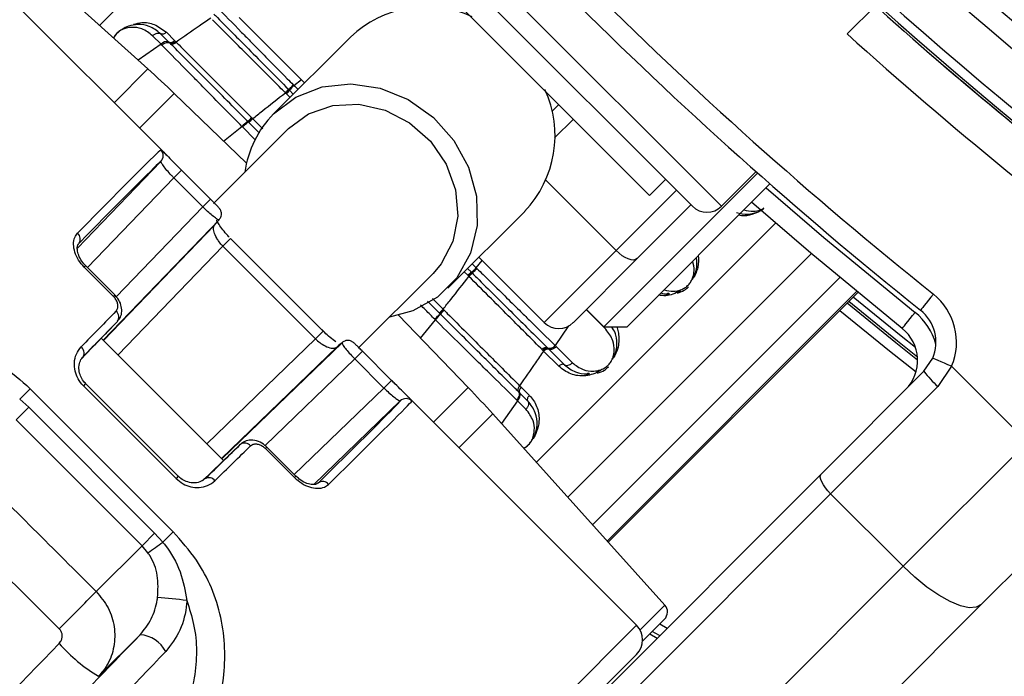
# Model space of a CAD drawing. Header units: millimetres. Extents: x 10 to 10348, y 8 to 8288.
# Tile 84 of 129: x 3536 to 3584, y 7733 to 7765. Entities that reach past the tile are written whole.
import ezdxf

# ---------------------------------------------------------------- set-up
doc = ezdxf.new("R2010")
doc.units = ezdxf.units.MM

msp = doc.modelspace()

# ---------------------------------------------------------------- linework, layer by layer
at = {"color": 8, "linetype": 'Continuous', "lineweight": 25}
for p, q in [((3551.374, 7776.607), (3539.729, 7764.962)), ((3552.191, 7773.976), (3570.01, 7756.157)), ((3542.723, 7764.045), (3541.613, 7763.265)), ((3542.085, 7762.84), (3540.442, 7761.197)), ((3549.192, 7762.039), (3549.559, 7762.324)), ((3541.675, 7759.963), (3543.362, 7761.65)), ((3549.004, 7761.455), (3548.83, 7761.629)), ((3547.514, 7759.717), (3546.987, 7760.244)), ((3547.182, 7760.422), (3547.672, 7759.932)), ((3562.798, 7760.4), (3561.886, 7759.488)), ((3545.768, 7759.326), (3546.664, 7760.045)), ((3547.313, 7759.396), (3546.694, 7760.015)), ((3543.343, 7757.542), (3539.135, 7753.176)), ((3564.881, 7753.998), (3561.456, 7757.423)), ((3564.881, 7753.998), (3567.818, 7756.935)), ((3540.538, 7751.75), (3544.758, 7756.128)), ((3560.996, 7743.695), (3572.641, 7755.34)), ((3539.92, 7749.631), (3545.329, 7755.244)), ((3545.735, 7754.215), (3546.108, 7754.589)), ((3545.735, 7754.215), (3540.631, 7748.92)), ((3558.073, 7753.158), (3558.358, 7753.525)), ((3562.528, 7741.993), (3574.385, 7753.849)), ((3539.056, 7753.255), (3538.988, 7753.187)), ((3557.663, 7752.796), (3557.489, 7752.97)), ((3557.875, 7753.356), (3558.073, 7753.158)), ((3563.738, 7740.649), (3575.773, 7752.685)), ((3576.59, 7752.009), (3564.445, 7739.864)), ((3564.493, 7739.811), (3576.646, 7751.964)), ((3540.47, 7751.84), (3540.403, 7751.773)), ((3556.278, 7750.953), (3555.694, 7751.537)), ((3555.937, 7751.667), (3556.456, 7751.148)), ((3564.38, 7750.167), (3563.422, 7751.125)), ((3555.36, 7749.734), (3556.079, 7750.63)), ((3550.249, 7749.701), (3550.623, 7750.074)), ((3562.562, 7750.344), (3561.918, 7749.376)), ((3550.249, 7749.701), (3544.954, 7744.597)), ((3545.665, 7743.886), (3551.278, 7749.295)), ((3547.791, 7744.511), (3552.162, 7748.724)), ((3539.05, 7747.53), (3538.941, 7747.421)), ((3553.576, 7747.309), (3549.21, 7743.101)), ((3555.997, 7745.641), (3557.684, 7747.328)), ((3560.079, 7746.689), (3559.299, 7745.579)), ((3558.874, 7746.051), (3557.231, 7744.408)), ((3547.874, 7744.436), (3547.807, 7744.369)), ((3543.564, 7743.016), (3543.455, 7742.907)), ((3549.289, 7743.022), (3549.221, 7742.954)), ((3566.045, 7735.538), (3567.253, 7736.746)), ((3565.877, 7735.761), (3541.44, 7711.323)), ((3567.008, 7735.831), (3567.367, 7735.624)), ((3567.001, 7735.258), (3566.643, 7735.466))]:
    msp.add_line(p, q, dxfattribs=at)
at = {"color": 7, "linetype": 'Continuous', "lineweight": 25}
for p, q in [((3552.191, 7772.562), (3568.596, 7756.157)), ((3542.085, 7762.84), (3532.78, 7771.219)), ((3566.51, 7756.687), (3552.721, 7770.476)), ((3543.016, 7758.622), (3531.795, 7769.843)), ((3577.507, 7765.917), (3576.135, 7764.545)), ((3549.716, 7762.167), (3546.534, 7765.349)), ((3542.723, 7764.045), (3542.312, 7764.457)), ((3543.108, 7764.149), (3542.702, 7764.555)), ((3542.981, 7764.624), (3543.382, 7764.223)), ((3542.768, 7763.999), (3542.723, 7764.045)), ((3543.152, 7764.104), (3543.108, 7764.149)), ((3543.182, 7764.074), (3543.152, 7764.104)), ((3543.382, 7764.223), (3543.426, 7764.179)), ((3543.426, 7764.179), (3543.456, 7764.149)), ((3551.942, 7764.394), (3548.204, 7760.655)), ((3549.16, 7762.071), (3549.192, 7762.039)), ((3546.883, 7758.25), (3543.362, 7761.65)), ((3548.798, 7761.66), (3548.777, 7761.682)), ((3548.83, 7761.629), (3548.798, 7761.66)), ((3548.928, 7761.852), (3548.949, 7761.831)), ((3548.949, 7761.831), (3548.98, 7761.8)), ((3548.98, 7761.8), (3549.164, 7761.616)), ((3561.753, 7760.77), (3562.09, 7761.107)), ((3546.967, 7760.264), (3546.938, 7760.293)), ((3546.987, 7760.244), (3546.967, 7760.264)), ((3547.134, 7760.47), (3547.163, 7760.441)), ((3547.163, 7760.441), (3547.182, 7760.422)), ((3548.925, 7759.934), (3545.28, 7756.288)), ((3546.694, 7760.015), (3546.664, 7760.045)), ((3538.649, 7754.122), (3542.715, 7758.34)), ((3543.343, 7757.542), (3543.717, 7757.916)), ((3543.717, 7757.916), (3545.131, 7756.502)), ((3571.769, 7757.775), (3564.282, 7750.288)), ((3570.01, 7756.157), (3571.694, 7757.841)), ((3544.758, 7756.128), (3543.343, 7757.542)), ((3572.371, 7757.245), (3565.414, 7750.288)), ((3566.51, 7756.687), (3567.288, 7757.465)), ((3544.758, 7756.128), (3545.131, 7756.502)), ((3556.689, 7752.17), (3560.428, 7755.908)), ((3568.525, 7756.228), (3565.907, 7753.609)), ((3545.55, 7755.501), (3539.906, 7749.645)), ((3550.623, 7750.074), (3546.108, 7754.589)), ((3550.249, 7749.701), (3545.735, 7754.215)), ((3561.383, 7750.5), (3564.881, 7753.998)), ((3561.383, 7750.5), (3558.201, 7753.682)), ((3565.907, 7753.609), (3562.798, 7750.5)), ((3540.403, 7751.773), (3538.988, 7753.187)), ((3540.47, 7751.84), (3539.056, 7753.255)), ((3557.65, 7753.131), (3557.834, 7752.946)), ((3557.834, 7752.946), (3557.865, 7752.915)), ((3558.073, 7753.158), (3558.105, 7753.126)), ((3552.354, 7749.277), (3555.968, 7752.891)), ((3557.694, 7752.764), (3557.663, 7752.796)), ((3557.716, 7752.743), (3557.694, 7752.764)), ((3557.865, 7752.915), (3557.886, 7752.894)), ((3564.493, 7739.811), (3576.646, 7751.963)), ((3540.47, 7751.84), (3540.47, 7751.84)), ((3556.456, 7751.148), (3556.475, 7751.129)), ((3556.475, 7751.129), (3556.504, 7751.1)), ((3563.434, 7751.136), (3564.282, 7750.288)), ((3538.919, 7748.806), (3540.604, 7750.555)), ((3557.684, 7747.328), (3554.283, 7750.849)), ((3556.079, 7750.63), (3556.049, 7750.66)), ((3556.298, 7750.933), (3556.278, 7750.953)), ((3556.327, 7750.904), (3556.298, 7750.933)), ((3564.282, 7750.288), (3565.414, 7750.288)), ((3545.77, 7743.781), (3539.815, 7749.736)), ((3551.535, 7749.516), (3545.679, 7743.872)), ((3552.162, 7748.724), (3552.536, 7749.097)), ((3553.95, 7747.683), (3552.536, 7749.097)), ((3561.317, 7749.141), (3561.271, 7749.187)), ((3561.348, 7749.109), (3561.317, 7749.141)), ((3562.084, 7748.373), (3561.348, 7749.109)), ((3561.54, 7749.266), (3561.587, 7749.219)), ((3561.587, 7749.219), (3561.619, 7749.187)), ((3561.619, 7749.187), (3562.363, 7748.443)), ((3561.918, 7749.376), (3561.966, 7749.328)), ((3561.966, 7749.328), (3562.754, 7748.54)), ((3552.162, 7748.724), (3553.576, 7747.309)), ((3579.868, 7748.125), (3580.295, 7748.759)), ((3581.216, 7748.369), (3580.542, 7747.385)), ((3581.216, 7748.369), (3584.907, 7744.678)), ((3553.576, 7747.309), (3553.95, 7747.683)), ((3574.86, 7743.117), (3579.868, 7748.125)), ((3535.841, 7746.77), (3536.35, 7747.279)), ((3536.35, 7747.279), (3543.313, 7740.316)), ((3543.455, 7742.907), (3538.941, 7747.421)), ((3543.564, 7743.016), (3539.05, 7747.53)), ((3560.183, 7747.422), (3560.257, 7747.349)), ((3560.257, 7747.349), (3560.658, 7746.947)), ((3580.542, 7747.385), (3575.325, 7742.168)), ((3535.841, 7746.77), (3536.278, 7746.373)), ((3565.877, 7735.761), (3554.656, 7746.982)), ((3560.079, 7746.689), (3560.033, 7746.735)), ((3560.491, 7746.278), (3560.079, 7746.689)), ((3560.183, 7747.074), (3560.139, 7747.118)), ((3560.589, 7746.668), (3560.183, 7747.074)), ((3536.278, 7746.373), (3535.668, 7745.763)), ((3536.278, 7746.373), (3542.407, 7740.244)), ((3550.162, 7742.621), (3554.374, 7746.681)), ((3541.797, 7739.634), (3535.668, 7745.763)), ((3567.253, 7736.746), (3558.874, 7746.051)), ((3544.749, 7742.798), (3546.589, 7744.57)), ((3547.807, 7744.369), (3549.221, 7742.954)), ((3549.289, 7743.022), (3547.874, 7744.436)), ((3547.874, 7744.436), (3547.874, 7744.436)), ((3578.86, 7738.632), (3584.907, 7744.678)), ((3544.873, 7713.13), (3574.86, 7743.117)), ((3575.325, 7742.168), (3545.338, 7712.181)), ((3575.325, 7742.168), (3578.86, 7738.632)), ((3587.735, 7741.85), (3582.656, 7736.771)), ((3542.407, 7740.244), (3541.797, 7739.634)), ((3542.407, 7740.244), (3542.804, 7739.807)), ((3542.804, 7739.807), (3543.313, 7740.316)), ((3539.565, 7737.402), (3541.797, 7739.634)), ((3542.084, 7739.295), (3541.797, 7739.634)), ((3548.873, 7708.645), (3578.86, 7738.632)), ((3582.656, 7736.771), (3552.669, 7706.784)), ((3567.235, 7736.058), (3566.168, 7734.991)), ((3539.684, 7733.279), (3541.708, 7735.304)), ((3566.518, 7735.341), (3566.876, 7735.133)), ((3542.312, 7710.782), (3565.877, 7734.347))]:
    msp.add_line(p, q, dxfattribs=at)
at = {"color": 7, "linetype": 'Continuous', "lineweight": 25, "flags": 128}
for points in [[(3548.204, 7760.655), (3549.284, 7761.469), (3550.563, 7761.965), (3551.961, 7762.112), (3553.389, 7761.901), (3554.758, 7761.346), (3555.981, 7760.48), (3556.983, 7759.359), (3557.699, 7758.052), (3558.085, 7756.643), (3558.117, 7755.219), (3557.793, 7753.87), (3557.133, 7752.681), (3556.178, 7751.726), (3554.989, 7751.066), (3553.843, 7750.767)], [(3548.925, 7759.934), (3549.908, 7760.656), (3551.08, 7761.064), (3552.353, 7761.126), (3553.633, 7760.839), (3554.825, 7760.224), (3555.84, 7759.326), (3556.604, 7758.212), (3557.06, 7756.964), (3557.173, 7755.676), (3556.936, 7754.442), (3556.365, 7753.354), (3555.968, 7752.891)], [(3578.81, 7750.209), (3574.355, 7753.874), (3571.479, 7756.353)], [(3565.907, 7753.609), (3565.831, 7753.561), (3565.731, 7753.541), (3565.61, 7753.551), (3565.474, 7753.591), (3565.327, 7753.659), (3565.176, 7753.751), (3565.025, 7753.866), (3564.881, 7753.998)], [(3567.481, 7751.894), (3567.455, 7751.907), (3567.428, 7751.914), (3567.402, 7751.912), (3567.377, 7751.904), (3567.353, 7751.887), (3567.332, 7751.865), (3567.314, 7751.836), (3567.3, 7751.801)], [(3580.327, 7751.882), (3580.205, 7751.73), (3580.088, 7751.583), (3579.98, 7751.448), (3579.885, 7751.33), (3579.808, 7751.233), (3579.75, 7751.161), (3579.715, 7751.116), (3579.703, 7751.101)], [(3578.81, 7750.209), (3578.822, 7750.224), (3578.858, 7750.269), (3578.916, 7750.341), (3578.993, 7750.438), (3579.088, 7750.556), (3579.196, 7750.691), (3579.313, 7750.838), (3579.435, 7750.99)], [(3581.216, 7748.369), (3581.036, 7748.445), (3580.864, 7748.518), (3580.704, 7748.586), (3580.565, 7748.645), (3580.45, 7748.693), (3580.365, 7748.729), (3580.313, 7748.752), (3580.295, 7748.759)], [(3563.592, 7748.005), (3563.566, 7748.018), (3563.539, 7748.025), (3563.513, 7748.023), (3563.488, 7748.014), (3563.464, 7747.998), (3563.443, 7747.975), (3563.425, 7747.947), (3563.411, 7747.912)], [(3575.325, 7742.168), (3575.192, 7742.31), (3575.073, 7742.457), (3574.973, 7742.601), (3574.896, 7742.739), (3574.844, 7742.863), (3574.821, 7742.97), (3574.826, 7743.056), (3574.86, 7743.117)], [(3582.656, 7736.771), (3582.413, 7736.637), (3582.071, 7736.616), (3581.642, 7736.71), (3581.144, 7736.916), (3580.595, 7737.224), (3580.016, 7737.624), (3579.431, 7738.099), (3578.86, 7738.632)]]:
    msp.add_lwpolyline(points, dxfattribs=at)
at = {"color": 8, "linetype": 'Continuous', "lineweight": 25, "flags": 128}
for points in [[(3572.187, 7757.061), (3575.001, 7754.637), (3579.435, 7750.99)], [(3576.215, 7751.532), (3578.582, 7749.608), (3579.553, 7748.836)], [(3579.457, 7749.284), (3578.765, 7749.836), (3576.422, 7751.739)], [(3575.772, 7751.089), (3578.192, 7749.121), (3579.484, 7748.095)], [(3579.561, 7748.671), (3578.505, 7749.511), (3576.127, 7751.444)]]:
    msp.add_lwpolyline(points, dxfattribs=at)
at = {"color": 7, "linetype": 'Continuous', "lineweight": 25}
for centre, radius, start, end in [((3710.936, 7914.902), 196.166, 213.6328, 236.3672), ((3710.936, 7914.902), 197.208, 213.6328, 236.3672), ((3710.936, 7914.902), 199.431, 213.6328, 236.3672), ((3710.936, 7914.902), 199.889, 213.6328, 236.3672), ((3709.593, 7913.559), 207, 218.64351, 231.35649), ((3709.593, 7913.559), 208, 218.64351, 231.35649), ((3710.936, 7914.902), 200, 226.33851, 236.3672), ((3555.644, 7760.479), 5.387, 65.484, 133.4008), ((3711.489, 7914.489), 202, 227.92764, 233.70356), ((3542.987, 7763.834), 0.338, 68.9412, 141.2234), ((3543.195, 7764.374), 0.241, 248.9411, 321.2237), ((3543.268, 7764.301), 0.242, 249.2731, 321.0788), ((3710.936, 7914.902), 200, 229.14741, 236.3672), ((3508.629, 7725.683), 50, 46, 48), ((3550.223, 7760.916), 1.525, 132.566, 144.5724), ((3548.047, 7762.481), 1.082, 312.3785, 324.4619), ((3548.092, 7762.432), 1.09, 312.5671, 324.5673), ((3556.557, 7759.603), 5.35, 316.3316, 24.7836), ((3551.788, 7757.119), 5.035, 135.3887, 172.1181), ((3548.398, 7758.412), 2.381, 127.8153, 136.7169), ((3546.014, 7761.522), 1.537, 306.9484, 316.7989), ((3545.932, 7761.596), 1.715, 307.963, 316.7886), ((3542.428, 7758.618), 0.4, 315.9739, 45.0056), ((3569.303, 7756.864), 1, 225, 315), ((3538.425, 7754.563), 0.366, 323.3596, 50.8577), ((3558.466, 7752.058), 1.09, 125.4327, 137.4329), ((3556.95, 7754.189), 1.525, 305.4276, 317.434), ((3558.515, 7752.013), 1.082, 125.5381, 137.6215), ((3578.454, 7749.539), 3, 337.0417, 51.3565), ((3540.307, 7750.759), 0.361, 325.5861, 52.1949), ((3557.63, 7749.898), 1.715, 133.2114, 142.037), ((3557.556, 7749.98), 1.537, 133.2011, 143.0516), ((3578.454, 7749.539), 2, 337.0417, 51.3565), ((3554.446, 7752.364), 2.381, 313.2831, 322.1847), ((3562.09, 7751.207), 1, 225, 315), ((3577.561, 7748.647), 2, 315, 51.3565), ((3538.625, 7749.024), 0.354, 330.1223, 54.4055), ((3561.461, 7749.037), 0.242, 71.042, 141.8822), ((3561.538, 7748.959), 0.242, 70.3276, 141.563), ((3561.652, 7749.585), 0.338, 250.617, 321.7907), ((3584.16, 7751.355), 5.372, 216.9675, 227.6611), ((3521.717, 7712.595), 50, 42, 44), ((3560.408, 7747.161), 0.241, 128.7763, 201.0589), ((3554.652, 7746.394), 0.4, 44.9944, 134.0261), ((3559.868, 7746.953), 0.338, 308.7766, 21.0588), ((3546.793, 7744.273), 0.361, 37.8051, 124.4139), ((3545.058, 7742.591), 0.354, 35.5945, 119.8777), ((3550.597, 7742.391), 0.366, 39.1423, 126.6404), ((3518.619, 7773.085), 41.139, 304.7774, 306.0083), ((3336.96, 7936.48), 284.044, 314.98842, 315.50309), ((3541.624, 7721.078), 16.06, 81.5695, 86.6707), ((3566.881, 7736.411), 0.5, 315, 42), ((3565.17, 7735.054), 1, 315, 45), ((3541.591, 7733.771), 1.537, 27.6419, 85.6095), ((3544.01, 7740.458), 8.381, 221.7741, 238.9269)]:
    msp.add_arc(centre, radius, start, end, dxfattribs=at)
at = {"color": 8, "linetype": 'Continuous', "lineweight": 25}
msp.add_arc((3577.561, 7748.647), 3, 15.5484, 51.3565, dxfattribs=at)
at = {"color": 7, "linetype": 'Continuous', "lineweight": 25}
for centre, major_axis, ratio, start_param, end_param in [((3523.25, 7738.791), (19.478, 20.12), 0.005812, 0.036726, 0.652436), ((3523.537, 7738.513), (19.196, 19.837), 0.005896, 0.036723, 0.652433), ((3526.365, 7735.684), (19.196, 19.837), 0.005896, 6.121398, 6.243351), ((3526.078, 7735.962), (19.478, 20.12), 0.005812, 0.728993, 0.850946), ((3526.365, 7735.684), (19.196, 19.837), 0.005896, 0.728991, 0.850944), ((3531.718, 7730.331), (19.837, 19.196), 0.005896, 0.039835, 0.161788), ((3534.547, 7727.503), (19.837, 19.196), 0.005896, 5.630752, 6.246462), ((3534.825, 7727.216), (20.12, 19.478), 0.005812, 5.630749, 6.24646), ((3531.718, 7730.331), (19.837, 19.196), 0.005896, 5.432242, 5.554195), ((3531.996, 7730.044), (20.12, 19.478), 0.005812, 5.432239, 5.554192), ((1923.873, 9424.597), (6583.897, -6583.897), 0.005609, 4.964966, 4.965927), ((1922.199, 9422.923), (6585.602, -6582.254), 0.005696, 4.964964, 4.965926), ((3547.183, 7743.318), (114.848, 118.591), 0.005437, 1.647322, 1.751402)]:
    msp.add_ellipse(centre, major_axis=major_axis, ratio=ratio, start_param=start_param, end_param=end_param, dxfattribs=at)
for points, knots in [([(3545.41, 7765.884), (3545.809, 7765.477), (3546.35, 7764.925), (3547.191, 7764.069), (3547.926, 7763.322), (3548.614, 7762.624), (3549.063, 7762.169), (3549.16, 7762.071)], [0, 0, 0, 0, 0.363105, 0.492333, 0.672218, 0.929868, 1, 1, 1, 1]), ([(3545.3, 7765.506), (3545.322, 7765.483), (3545.609, 7765.194), (3546.153, 7764.646), (3547.316, 7763.474), (3548.262, 7762.522), (3548.928, 7761.852)], [0, 0, 0, 0, 0.022107, 0.283649, 0.496207, 1, 1, 1, 1]), ([(3542.702, 7764.555), (3542.527, 7764.691), (3542.209, 7764.939), (3541.655, 7765.028), (3541.192, 7764.956), (3540.839, 7764.789), (3540.576, 7764.585), (3540.459, 7764.426), (3540.405, 7764.353)], [0, 0, 0, 0, 0.291785, 0.529165, 0.697619, 0.815819, 0.915797, 1, 1, 1, 1]), ([(3545.143, 7765.314), (3544.953, 7765.184), (3544.39, 7764.798), (3543.829, 7764.407), (3543.456, 7764.149)], [0, 0, 0, 0, 0.336503, 1, 1, 1, 1]), ([(3548.777, 7761.682), (3548.711, 7761.747), (3548.06, 7762.399), (3547.144, 7763.314), (3546.028, 7764.429), (3545.514, 7764.943), (3545.221, 7765.237)], [0, 0, 0, 0, 0.050673, 0.503818, 0.716324, 1, 1, 1, 1]), ([(3542.312, 7764.457), (3542.347, 7764.487), (3542.417, 7764.546), (3542.539, 7764.588), (3542.638, 7764.586), (3542.685, 7764.563), (3542.702, 7764.555)], [0, 0, 0, 0, 0.279643, 0.559277, 0.838897, 1, 1, 1, 1]), ([(3542.981, 7764.624), (3542.959, 7764.605), (3542.914, 7764.567), (3542.837, 7764.536), (3542.761, 7764.529), (3542.722, 7764.546), (3542.702, 7764.555)], [0, 0, 0, 0, 0.249993, 0.499988, 0.750023, 1, 1, 1, 1]), ([(3542.768, 7763.999), (3542.803, 7764.029), (3542.873, 7764.089), (3542.994, 7764.133), (3543.09, 7764.134), (3543.136, 7764.112), (3543.152, 7764.104)], [0, 0, 0, 0, 0.279671, 0.55937, 0.83906, 1, 1, 1, 1]), ([(3546.664, 7760.045), (3546.551, 7760.159), (3546.086, 7760.63), (3545.382, 7761.343), (3544.649, 7762.086), (3543.767, 7762.982), (3543.198, 7763.562), (3542.768, 7763.999)], [0, 0, 0, 0, 0.0787019, 0.3245885, 0.4966859, 0.6200328, 1, 1, 1, 1]), ([(3543.426, 7764.179), (3543.404, 7764.159), (3543.36, 7764.121), (3543.283, 7764.089), (3543.209, 7764.08), (3543.171, 7764.097), (3543.152, 7764.105)], [0, 0, 0, 0, 0.24999, 0.500019, 0.749984, 1, 1, 1, 1]), ([(3546.938, 7760.293), (3546.885, 7760.346), (3546.194, 7761.041), (3545.23, 7762.011), (3544.101, 7763.147), (3543.536, 7763.717), (3543.23, 7764.026), (3543.182, 7764.074)], [0, 0, 0, 0, 0.0381827, 0.5006659, 0.7036208, 0.9533684, 1, 1, 1, 1]), ([(3543.456, 7764.149), (3543.503, 7764.102), (3543.802, 7763.802), (3544.356, 7763.249), (3545.506, 7762.099), (3546.457, 7761.147), (3547.134, 7760.47)], [0, 0, 0, 0, 0.046605, 0.296293, 0.499312, 1, 1, 1, 1]), ([(3548.949, 7761.831), (3548.95, 7761.835), (3548.954, 7761.846), (3548.992, 7761.894), (3549.065, 7761.974), (3549.128, 7762.039), (3549.16, 7762.071)], [0, 0, 0, 0, 0.161044, 0.440668, 0.720339, 1, 1, 1, 1]), ([(3547.182, 7760.422), (3547.34, 7760.547), (3547.87, 7760.968), (3548.403, 7761.387), (3548.777, 7761.682)], [0, 0, 0, 0, 0.297159, 1, 1, 1, 1]), ([(3548.949, 7761.831), (3548.947, 7761.826), (3548.942, 7761.816), (3548.908, 7761.776), (3548.859, 7761.722), (3548.818, 7761.681), (3548.798, 7761.66)], [0, 0, 0, 0, 0.250018, 0.4999855, 0.7499901, 1, 1, 1, 1]), ([(3546.693, 7760.016), (3546.726, 7760.048), (3546.791, 7760.113), (3546.882, 7760.196), (3546.94, 7760.247), (3546.96, 7760.259), (3546.967, 7760.264)], [0, 0, 0, 0, 0.279621, 0.559221, 0.838828, 1, 1, 1, 1]), ([(3547.162, 7760.441), (3547.142, 7760.421), (3547.1, 7760.379), (3547.041, 7760.324), (3546.993, 7760.282), (3546.975, 7760.27), (3546.967, 7760.264)], [0, 0, 0, 0, 0.250014, 0.500044, 0.750054, 1, 1, 1, 1]), ([(3542.939, 7758.698), (3542.947, 7758.691), (3543.013, 7758.628), (3543.224, 7758.412), (3543.493, 7758.14), (3543.662, 7757.971), (3543.717, 7757.916)], [0, 0, 0, 0, 0.055499, 0.448579, 0.821789, 1, 1, 1, 1]), ([(3543.343, 7757.542), (3543.305, 7757.582), (3543.185, 7757.705), (3542.999, 7757.916), (3542.829, 7758.133), (3542.722, 7758.292), (3542.717, 7758.324), (3542.715, 7758.34)], [0, 0, 0, 0, 0.100506, 0.312177, 0.537593, 0.768422, 1, 1, 1, 1]), ([(3545.131, 7756.502), (3545.153, 7756.48), (3545.222, 7756.411), (3545.297, 7756.336), (3545.334, 7756.297), (3545.335, 7756.296)], [0, 0, 0, 0, 0.298763, 0.977004, 1, 1, 1, 1]), ([(3545.547, 7755.499), (3545.579, 7755.538), (3545.636, 7755.609), (3545.665, 7755.731), (3545.663, 7755.833), (3545.643, 7755.915), (3545.615, 7755.975), (3545.589, 7756.016), (3545.561, 7756.054), (3545.511, 7756.112), (3545.441, 7756.188), (3545.358, 7756.273), (3545.335, 7756.295)], [0, 0, 0, 0, 0.1281465, 0.2304091, 0.3159222, 0.3890649, 0.4497981, 0.4988657, 0.5534087, 0.661117, 0.9086157, 1, 1, 1, 1]), ([(3545.55, 7755.501), (3545.532, 7755.501), (3545.496, 7755.501), (3545.333, 7755.614), (3545.115, 7755.793), (3544.911, 7755.978), (3544.794, 7756.093), (3544.758, 7756.128)], [0, 0, 0, 0, 0.229736, 0.461959, 0.688988, 0.904492, 1, 1, 1, 1]), ([(3570.735, 7755.853), (3570.922, 7755.81), (3571.236, 7755.736), (3571.69, 7755.841), (3571.96, 7755.958), (3572.062, 7756.043), (3572.08, 7756.059)], [0, 0, 0, 0, 0.45692, 0.767865, 0.959152, 1, 1, 1, 1]), ([(3546.047, 7754.656), (3546, 7754.704), (3545.861, 7754.845), (3545.669, 7755.088), (3545.505, 7755.325), (3545.43, 7755.48), (3545.425, 7755.496), (3545.424, 7755.502)], [0, 0, 0, 0, 0.121636, 0.360159, 0.618653, 0.864951, 1, 1, 1, 1]), ([(3538.988, 7753.187), (3538.888, 7753.302), (3538.688, 7753.531), (3538.51, 7753.928), (3538.444, 7754.314), (3538.495, 7754.638), (3538.607, 7754.783), (3538.656, 7754.847)], [0, 0, 0, 0, 0.199748, 0.399866, 0.60703, 0.826539, 1, 1, 1, 1]), ([(3545.735, 7754.215), (3545.719, 7754.231), (3545.639, 7754.314), (3545.552, 7754.423), (3545.42, 7754.619), (3545.307, 7754.85), (3545.257, 7755.105), (3545.305, 7755.197), (3545.329, 7755.244)], [0, 0, 0, 0, 0.037554, 0.192544, 0.235294, 0.473993, 0.7355, 1, 1, 1, 1]), ([(3539.058, 7753.257), (3539.047, 7753.267), (3538.95, 7753.352), (3538.807, 7753.559), (3538.672, 7753.847), (3538.632, 7754.11), (3538.666, 7754.282), (3538.702, 7754.318), (3538.719, 7754.334)], [0, 0, 0, 0, 0.023953, 0.213813, 0.408227, 0.610738, 0.823403, 1, 1, 1, 1]), ([(3568.597, 7752.6), (3568.614, 7752.63), (3568.698, 7752.774), (3568.82, 7753.14), (3568.836, 7753.467), (3568.786, 7753.652), (3568.784, 7753.658)], [0, 0, 0, 0, 0.081368, 0.395277, 0.980233, 1, 1, 1, 1]), ([(3557.865, 7752.915), (3557.869, 7752.917), (3557.88, 7752.921), (3557.927, 7752.958), (3558.008, 7753.031), (3558.073, 7753.094), (3558.106, 7753.125)], [0, 0, 0, 0, 0.16105, 0.440693, 0.720346, 1, 1, 1, 1]), ([(3558.105, 7753.126), (3558.204, 7753.028), (3558.661, 7752.578), (3559.36, 7751.889), (3560.107, 7751.154), (3560.961, 7750.314), (3561.512, 7749.774), (3561.918, 7749.376)], [0, 0, 0, 0, 0.07106, 0.328707, 0.508594, 0.637825, 1, 1, 1, 1]), ([(3556.456, 7751.148), (3556.581, 7751.306), (3557.002, 7751.836), (3557.421, 7752.369), (3557.716, 7752.743)], [0, 0, 0, 0, 0.297159, 1, 1, 1, 1]), ([(3557.865, 7752.915), (3557.86, 7752.913), (3557.85, 7752.908), (3557.81, 7752.874), (3557.757, 7752.825), (3557.715, 7752.784), (3557.695, 7752.764)], [0, 0, 0, 0, 0.250008, 0.499959, 0.749997, 1, 1, 1, 1]), ([(3561.271, 7749.187), (3561.25, 7749.208), (3560.969, 7749.489), (3560.436, 7750.021), (3559.295, 7751.163), (3558.368, 7752.09), (3557.716, 7752.743)], [0, 0, 0, 0, 0.021195, 0.282969, 0.495587, 1, 1, 1, 1]), ([(3557.886, 7752.894), (3557.955, 7752.826), (3558.626, 7752.158), (3559.569, 7751.221), (3560.713, 7750.086), (3561.239, 7749.564), (3561.54, 7749.266)], [0, 0, 0, 0, 0.051672, 0.505067, 0.717511, 1, 1, 1, 1]), ([(3568.012, 7752.048), (3567.888, 7751.983), (3567.647, 7751.857), (3567.414, 7751.82), (3567.3, 7751.801)], [0, 0, 0, 0, 0.511869, 1, 1, 1, 1]), ([(3567.865, 7751.924), (3567.979, 7751.962), (3568.174, 7752.028), (3568.339, 7752.175), (3568.407, 7752.237)], [0, 0, 0, 0, 0.582959, 1, 1, 1, 1]), ([(3540.528, 7751.044), (3540.553, 7751.076), (3540.607, 7751.144), (3540.633, 7751.289), (3540.607, 7751.456), (3540.531, 7751.626), (3540.445, 7751.724), (3540.403, 7751.773)], [0, 0, 0, 0, 0.182964, 0.399989, 0.604344, 0.802383, 1, 1, 1, 1]), ([(3540.599, 7750.566), (3540.653, 7750.627), (3540.771, 7750.762), (3540.826, 7751.047), (3540.783, 7751.36), (3540.656, 7751.641), (3540.515, 7751.78), (3540.462, 7751.832)], [0, 0, 0, 0, 0.179138, 0.390208, 0.610713, 0.852304, 1, 1, 1, 1]), ([(3567.063, 7751.937), (3567.161, 7751.911), (3567.294, 7751.876), (3567.443, 7751.89), (3567.481, 7751.894)], [0, 0, 0, 0, 0.746065, 1, 1, 1, 1]), ([(3556.475, 7751.129), (3556.454, 7751.108), (3556.413, 7751.066), (3556.358, 7751.007), (3556.316, 7750.959), (3556.304, 7750.941), (3556.298, 7750.933)], [0, 0, 0, 0, 0.250013, 0.500014, 0.749973, 1, 1, 1, 1]), ([(3556.504, 7751.1), (3556.556, 7751.048), (3557.234, 7750.37), (3558.179, 7749.426), (3559.284, 7748.321), (3559.837, 7747.768), (3560.136, 7747.469), (3560.183, 7747.422)], [0, 0, 0, 0, 0.038421, 0.501138, 0.704056, 0.953619, 1, 1, 1, 1]), ([(3556.049, 7750.66), (3556.082, 7750.692), (3556.147, 7750.758), (3556.23, 7750.847), (3556.281, 7750.906), (3556.294, 7750.926), (3556.298, 7750.933)], [0, 0, 0, 0, 0.279611, 0.559251, 0.838836, 1, 1, 1, 1]), ([(3560.033, 7746.735), (3559.654, 7747.106), (3559.078, 7747.672), (3557.765, 7748.965), (3556.797, 7749.921), (3556.079, 7750.63)], [0, 0, 0, 0, 0.331864, 0.504238, 1, 1, 1, 1]), ([(3560.138, 7747.118), (3560.08, 7747.176), (3559.763, 7747.49), (3559.182, 7748.067), (3557.999, 7749.241), (3557.022, 7750.213), (3556.327, 7750.904)], [0, 0, 0, 0, 0.055685, 0.303138, 0.504231, 1, 1, 1, 1]), ([(3551.238, 7749.557), (3551.146, 7749.623), (3550.974, 7749.748), (3550.718, 7749.974), (3550.589, 7750.112), (3550.547, 7750.157)], [0, 0, 0, 0, 0.436604, 0.815425, 1, 1, 1, 1]), ([(3562.754, 7748.54), (3562.919, 7748.412), (3563.214, 7748.184), (3563.711, 7748.107), (3564.089, 7748.17), (3564.34, 7748.289), (3564.516, 7748.434), (3564.652, 7748.616), (3564.755, 7748.858), (3564.809, 7749.208), (3564.741, 7749.696), (3564.515, 7749.991), (3564.38, 7750.167)], [0, 0, 0, 0, 0.181551, 0.323795, 0.408852, 0.462296, 0.504185, 0.545985, 0.600558, 0.677304, 0.807905, 1, 1, 1, 1]), ([(3564.708, 7748.711), (3564.725, 7748.741), (3564.809, 7748.885), (3564.936, 7749.253), (3564.929, 7749.656), (3564.838, 7750.038), (3564.718, 7750.197), (3564.649, 7750.288)], [0, 0, 0, 0, 0.05025, 0.244095, 0.605316, 0.77277, 1, 1, 1, 1]), ([(3521.602, 7745.944), (3522.273, 7746.464), (3523.613, 7747.503), (3526.112, 7748.94), (3528.989, 7749.888), (3532.176, 7749.777), (3534.675, 7748.763), (3535.901, 7747.677), (3536.35, 7747.279)], [0, 0, 0, 0, 0.151687, 0.303172, 0.526485, 0.711727, 0.894443, 1, 1, 1, 1]), ([(3550.249, 7749.701), (3550.265, 7749.685), (3550.348, 7749.605), (3550.457, 7749.518), (3550.653, 7749.386), (3550.884, 7749.273), (3551.139, 7749.223), (3551.231, 7749.271), (3551.278, 7749.295)], [0, 0, 0, 0, 0.037554, 0.192544, 0.235294, 0.473993, 0.7355, 1, 1, 1, 1]), ([(3551.672, 7749.597), (3551.642, 7749.587), (3551.59, 7749.57), (3551.555, 7749.529), (3551.539, 7749.511)], [0, 0, 0, 0, 0.566701, 1, 1, 1, 1]), ([(3552.458, 7749.175), (3552.43, 7749.202), (3552.35, 7749.282), (3552.231, 7749.398), (3552.133, 7749.488), (3552.079, 7749.535), (3552.013, 7749.579), (3551.937, 7749.614), (3551.836, 7749.633), (3551.739, 7749.631), (3551.687, 7749.605), (3551.672, 7749.597)], [0, 0, 0, 0, 0.098091, 0.284292, 0.490312, 0.634305, 0.69821, 0.765378, 0.854002, 0.957894, 1, 1, 1, 1]), ([(3538.941, 7747.421), (3538.849, 7747.53), (3538.664, 7747.748), (3538.521, 7748.147), (3538.487, 7748.564), (3538.577, 7748.984), (3538.745, 7749.2), (3538.832, 7749.312)], [0, 0, 0, 0, 0.178377, 0.356827, 0.547918, 0.767009, 1, 1, 1, 1]), ([(3551.535, 7749.516), (3551.535, 7749.498), (3551.535, 7749.462), (3551.648, 7749.299), (3551.826, 7749.081), (3552.012, 7748.877), (3552.127, 7748.76), (3552.162, 7748.724)], [0, 0, 0, 0, 0.229736, 0.461959, 0.688988, 0.904492, 1, 1, 1, 1]), ([(3552.536, 7749.097), (3552.533, 7749.1), (3552.507, 7749.126), (3552.481, 7749.152), (3552.458, 7749.175)], [0, 0, 0, 0, 0.095007, 1, 1, 1, 1]), ([(3561.348, 7749.109), (3561.218, 7748.919), (3560.832, 7748.356), (3560.442, 7747.795), (3560.183, 7747.422)], [0, 0, 0, 0, 0.336525, 1, 1, 1, 1]), ([(3561.587, 7749.219), (3561.568, 7749.227), (3561.531, 7749.242), (3561.459, 7749.231), (3561.383, 7749.199), (3561.339, 7749.16), (3561.317, 7749.141)], [0, 0, 0, 0, 0.250027, 0.499987, 0.750015, 1, 1, 1, 1]), ([(3561.587, 7749.219), (3561.603, 7749.211), (3561.647, 7749.191), (3561.742, 7749.194), (3561.861, 7749.238), (3561.931, 7749.298), (3561.966, 7749.328)], [0, 0, 0, 0, 0.161186, 0.44079, 0.720409, 1, 1, 1, 1]), ([(3539.051, 7747.531), (3539.047, 7747.534), (3538.968, 7747.599), (3538.853, 7747.777), (3538.74, 7748.053), (3538.713, 7748.362), (3538.774, 7748.653), (3538.886, 7748.775), (3538.941, 7748.834)], [0, 0, 0, 0, 0.008242, 0.166526, 0.333465, 0.531051, 0.774093, 1, 1, 1, 1]), ([(3562.363, 7748.443), (3562.344, 7748.451), (3562.304, 7748.469), (3562.229, 7748.461), (3562.151, 7748.43), (3562.107, 7748.392), (3562.084, 7748.373)], [0, 0, 0, 0, 0.249977, 0.500012, 0.750007, 1, 1, 1, 1]), ([(3563.411, 7747.912), (3563.408, 7747.912), (3563.142, 7747.882), (3562.636, 7747.943), (3562.268, 7748.23), (3562.084, 7748.373)], [0, 0, 0, 0, 0.005036, 0.503598, 1, 1, 1, 1]), ([(3562.363, 7748.443), (3562.38, 7748.434), (3562.427, 7748.411), (3562.526, 7748.41), (3562.648, 7748.451), (3562.718, 7748.511), (3562.754, 7748.54)], [0, 0, 0, 0, 0.161103, 0.440723, 0.720357, 1, 1, 1, 1]), ([(3562.363, 7748.443), (3562.535, 7748.308), (3562.853, 7748.061), (3563.31, 7747.983), (3563.554, 7748.002), (3563.592, 7748.005)], [0, 0, 0, 0, 0.500692, 0.922782, 1, 1, 1, 1]), ([(3564.123, 7748.159), (3563.999, 7748.094), (3563.758, 7747.968), (3563.525, 7747.931), (3563.411, 7747.912)], [0, 0, 0, 0, 0.511869, 1, 1, 1, 1]), ([(3563.976, 7748.035), (3564.09, 7748.073), (3564.285, 7748.139), (3564.45, 7748.286), (3564.518, 7748.348)], [0, 0, 0, 0, 0.5829546, 1, 1, 1, 1]), ([(3554.763, 7746.873), (3554.746, 7746.891), (3554.676, 7746.965), (3554.447, 7747.189), (3554.174, 7747.459), (3554.005, 7747.628), (3553.95, 7747.683)], [0, 0, 0, 0, 0.118124, 0.485141, 0.833605, 1, 1, 1, 1]), ([(3553.576, 7747.309), (3553.616, 7747.271), (3553.739, 7747.151), (3553.95, 7746.965), (3554.167, 7746.795), (3554.326, 7746.688), (3554.358, 7746.684), (3554.374, 7746.681)], [0, 0, 0, 0, 0.100506, 0.312177, 0.537593, 0.768422, 1, 1, 1, 1]), ([(3560.138, 7747.118), (3560.128, 7747.14), (3560.107, 7747.183), (3560.108, 7747.265), (3560.132, 7747.348), (3560.166, 7747.398), (3560.183, 7747.422)], [0, 0, 0, 0, 0.250051, 0.50008, 0.750056, 1, 1, 1, 1]), ([(3560.139, 7747.118), (3560.146, 7747.101), (3560.168, 7747.056), (3560.167, 7746.96), (3560.123, 7746.84), (3560.063, 7746.77), (3560.033, 7746.735)], [0, 0, 0, 0, 0.161013, 0.440655, 0.720336, 1, 1, 1, 1]), ([(3560.589, 7746.668), (3560.58, 7746.688), (3560.563, 7746.727), (3560.57, 7746.803), (3560.601, 7746.88), (3560.639, 7746.925), (3560.658, 7746.947)], [0, 0, 0, 0, 0.249977, 0.500012, 0.750007, 1, 1, 1, 1]), ([(3560.658, 7746.947), (3560.675, 7746.93), (3560.843, 7746.757), (3561.072, 7746.369), (3561.169, 7745.773), (3561.048, 7745.254), (3560.918, 7744.952), (3560.827, 7744.841), (3560.82, 7744.832)], [0, 0, 0, 0, 0.034089, 0.345996, 0.646826, 0.854082, 0.988685, 1, 1, 1, 1]), ([(3560.387, 7744.371), (3560.461, 7744.426), (3560.619, 7744.542), (3560.811, 7744.79), (3560.977, 7745.121), (3561.065, 7745.586), (3560.983, 7746.16), (3560.727, 7746.49), (3560.589, 7746.668)], [0, 0, 0, 0, 0.085642, 0.182835, 0.284679, 0.450859, 0.704005, 1, 1, 1, 1]), ([(3560.589, 7746.668), (3560.597, 7746.651), (3560.62, 7746.604), (3560.621, 7746.505), (3560.58, 7746.383), (3560.521, 7746.313), (3560.491, 7746.278)], [0, 0, 0, 0, 0.161103, 0.440723, 0.720357, 1, 1, 1, 1]), ([(3547.868, 7744.43), (3547.84, 7744.461), (3547.728, 7744.584), (3547.46, 7744.73), (3547.118, 7744.798), (3546.803, 7744.74), (3546.658, 7744.621), (3546.591, 7744.566)], [0, 0, 0, 0, 0.081918, 0.328283, 0.592562, 0.812072, 1, 1, 1, 1]), ([(3547.078, 7744.494), (3547.109, 7744.519), (3547.178, 7744.573), (3547.323, 7744.599), (3547.49, 7744.573), (3547.66, 7744.497), (3547.758, 7744.411), (3547.807, 7744.369)], [0, 0, 0, 0, 0.182964, 0.399989, 0.604344, 0.802383, 1, 1, 1, 1]), ([(3543.455, 7742.907), (3543.564, 7742.815), (3543.782, 7742.63), (3544.181, 7742.487), (3544.598, 7742.453), (3545.018, 7742.543), (3545.234, 7742.711), (3545.346, 7742.798)], [0, 0, 0, 0, 0.178377, 0.356827, 0.547918, 0.767009, 1, 1, 1, 1]), ([(3544.847, 7742.902), (3544.779, 7742.839), (3544.642, 7742.714), (3544.299, 7742.673), (3543.971, 7742.743), (3543.719, 7742.868), (3543.609, 7742.982), (3543.57, 7743.022)], [0, 0, 0, 0, 0.26449, 0.5303179, 0.7390134, 0.9085686, 1, 1, 1, 1]), ([(3549.221, 7742.954), (3549.336, 7742.854), (3549.565, 7742.654), (3549.962, 7742.476), (3550.348, 7742.41), (3550.672, 7742.461), (3550.817, 7742.573), (3550.881, 7742.622)], [0, 0, 0, 0, 0.199748, 0.399866, 0.60703, 0.826539, 1, 1, 1, 1]), ([(3550.354, 7742.681), (3550.331, 7742.658), (3550.285, 7742.615), (3550.046, 7742.602), (3549.757, 7742.686), (3549.486, 7742.835), (3549.345, 7742.976), (3549.294, 7743.028)], [0, 0, 0, 0, 0.239426, 0.463022, 0.666169, 0.879158, 1, 1, 1, 1]), ([(3541.978, 7725.568), (3542.498, 7726.239), (3543.537, 7727.579), (3544.974, 7730.078), (3545.922, 7732.955), (3545.811, 7736.142), (3544.797, 7738.641), (3543.711, 7739.867), (3543.313, 7740.316)], [0, 0, 0, 0, 0.151687, 0.303172, 0.526485, 0.711727, 0.894443, 1, 1, 1, 1]), ([(3542.804, 7739.807), (3542.842, 7739.761), (3543.195, 7739.327), (3543.722, 7738.404), (3543.894, 7737.439), (3543.978, 7736.965)], [0, 0, 0, 0, 0.057557, 0.537551, 1, 1, 1, 1]), ([(3542.557, 7737.112), (3542.576, 7737.473), (3542.613, 7738.185), (3542.351, 7738.878), (3542.138, 7739.217), (3542.108, 7739.26), (3542.084, 7739.295)], [0, 0, 0, 0, 0.473407, 0.931565, 0.944587, 1, 1, 1, 1]), ([(3539.565, 7737.402), (3539.776, 7737.149), (3540.197, 7736.643), (3540.487, 7735.689), (3540.474, 7734.714), (3540.18, 7733.875), (3539.83, 7733.454), (3539.684, 7733.279)], [0, 0, 0, 0, 0.211532, 0.421689, 0.632626, 0.847911, 1, 1, 1, 1]), ([(3541.708, 7735.304), (3541.903, 7735.549), (3542.294, 7736.042), (3542.499, 7736.716), (3542.551, 7737.073), (3542.557, 7737.112)], [0, 0, 0, 0, 0.469248, 0.942621, 1, 1, 1, 1]), ([(3543.978, 7736.965), (3544.103, 7736.58), (3544.499, 7735.356), (3544.462, 7732.977), (3543.534, 7730.426), (3542.176, 7728.183), (3541.213, 7726.974), (3540.731, 7726.369)], [0, 0, 0, 0, 0.103954, 0.330896, 0.610164, 0.804938, 1, 1, 1, 1]), ([(3543.978, 7736.965), (3543.974, 7736.911), (3543.937, 7736.42), (3543.721, 7735.491), (3543.206, 7734.817), (3542.952, 7734.484)], [0, 0, 0, 0, 0.058802, 0.535727, 1, 1, 1, 1]), ([(3525.948, 7718.954), (3527.992, 7721.075), (3533.248, 7726.527), (3538.5, 7731.975), (3541.708, 7735.304)], [0, 0, 0, 0, 0.38895, 1, 1, 1, 1]), ([(3537.76, 7734.875), (3537.786, 7734.906), (3537.85, 7734.981), (3537.907, 7735.129), (3537.917, 7735.298), (3537.874, 7735.462), (3537.804, 7735.548), (3537.769, 7735.591)], [0, 0, 0, 0, 0.155532, 0.374185, 0.585501, 0.793016, 1, 1, 1, 1]), ([(3542.952, 7734.484), (3539.753, 7731.141), (3534.515, 7725.667), (3529.273, 7720.185), (3527.232, 7718.051)], [0, 0, 0, 0, 0.6106732, 1, 1, 1, 1])]:
    msp.add_open_spline(points, degree=3, knots=knots, dxfattribs=at)
at = {"color": 8, "linetype": 'Continuous', "lineweight": 25}
for points, knots in [([(3541.389, 7765.02), (3541.522, 7765.051), (3541.883, 7765.137), (3542.451, 7765.029), (3542.793, 7764.768), (3542.981, 7764.624)], [0, 0, 0, 0, 0.207899, 0.566327, 1, 1, 1, 1]), ([(3542.312, 7764.457), (3542.146, 7764.585), (3541.852, 7764.814), (3541.354, 7764.89), (3540.977, 7764.827), (3540.724, 7764.708), (3540.551, 7764.563), (3540.449, 7764.438), (3540.418, 7764.364), (3540.411, 7764.348)], [0, 0, 0, 0, 0.325477, 0.580486, 0.732971, 0.828785, 0.903881, 0.978817, 1, 1, 1, 1]), ([(3549.192, 7762.039), (3549.217, 7762.013), (3549.283, 7761.947), (3549.349, 7761.881), (3549.39, 7761.841)], [0, 0, 0, 0, 0.389423, 1, 1, 1, 1]), ([(3542.71, 7758.901), (3542.725, 7758.894), (3542.752, 7758.882), (3542.88, 7758.756), (3542.939, 7758.698)], [0, 0, 0, 0, 0.53797, 1, 1, 1, 1]), ([(3572.072, 7756.066), (3572.033, 7756.033), (3571.894, 7755.914), (3571.564, 7755.764), (3571.174, 7755.656), (3570.936, 7755.701), (3570.844, 7755.719)], [0, 0, 0, 0, 0.09744, 0.355756, 0.751934, 1, 1, 1, 1]), ([(3571.106, 7755.98), (3571.255, 7755.945), (3571.503, 7755.886), (3571.851, 7755.939), (3572.023, 7756.031), (3572.078, 7756.06)], [0, 0, 0, 0, 0.507085, 0.84126, 1, 1, 1, 1]), ([(3567.217, 7752.091), (3567.366, 7752.054), (3567.614, 7751.993), (3567.978, 7752.06), (3568.23, 7752.178), (3568.405, 7752.323), (3568.542, 7752.505), (3568.644, 7752.746), (3568.702, 7753.097), (3568.648, 7753.337), (3568.613, 7753.487)], [0, 0, 0, 0, 0.2111317, 0.350212, 0.4376013, 0.5060948, 0.5744405, 0.6636768, 0.7891668, 1, 1, 1, 1]), ([(3568.88, 7753.754), (3568.892, 7753.573), (3568.91, 7753.267), (3568.767, 7752.885), (3568.667, 7752.715), (3568.646, 7752.679)], [0, 0, 0, 0, 0.536903, 0.901808, 1, 1, 1, 1]), ([(3567.3, 7751.801), (3567.297, 7751.801), (3567.177, 7751.788), (3567.07, 7751.814), (3566.966, 7751.84)], [0, 0, 0, 0, 0.022208, 1, 1, 1, 1]), ([(3556.049, 7750.66), (3555.979, 7750.73), (3555.747, 7750.961), (3555.516, 7751.193), (3555.355, 7751.354)], [0, 0, 0, 0, 0.304699, 1, 1, 1, 1]), ([(3564.895, 7750.288), (3564.905, 7750.273), (3564.965, 7750.182), (3565.017, 7749.859), (3565.03, 7749.416), (3564.878, 7748.996), (3564.778, 7748.826), (3564.757, 7748.79)], [0, 0, 0, 0, 0.040733, 0.239636, 0.68081, 0.932321, 1, 1, 1, 1]), ([(3554.935, 7746.676), (3554.93, 7746.69), (3554.92, 7746.713), (3554.809, 7746.827), (3554.763, 7746.873)], [0, 0, 0, 0, 0.5947083, 1, 1, 1, 1]), ([(3560.381, 7744.378), (3560.409, 7744.391), (3560.495, 7744.43), (3560.627, 7744.547), (3560.763, 7744.726), (3560.866, 7744.969), (3560.92, 7745.318), (3560.852, 7745.807), (3560.626, 7746.102), (3560.491, 7746.278)], [0, 0, 0, 0, 0.036513, 0.111571, 0.186468, 0.284257, 0.421775, 0.655793, 1, 1, 1, 1])]:
    msp.add_open_spline(points, degree=3, knots=knots, dxfattribs=at)

doc.saveas('drawing.dxf')
